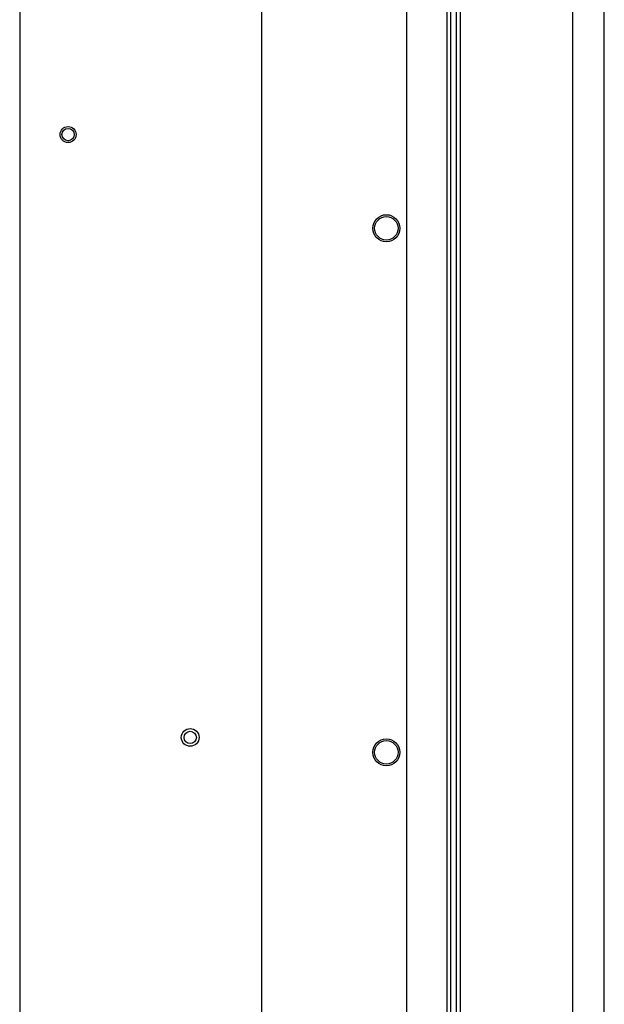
# Paper-space layout 'SUBMITTAL_E2H_2_1' of a CAD drawing. Header units: millimetres. Extents: x 0 to 841, y 0 to 594.
# Tile 59 of 67: x 701 to 731, y 476 to 525. Entities that reach past the tile are written whole.
import ezdxf

# ---------------------------------------------------------------- set-up
doc = ezdxf.new("R2010")
doc.units = ezdxf.units.MM
doc.header["$LTSCALE"] = 46.255
doc.layers.get('0').update_dxf_attribs({"linetype": 'CONTINUOUS'})
for name, color, linetype in [('002___PRT_ALL_AXES', 7, 'CONTINUOUS'), ('DATUM', 7, 'CONTINUOUS'), ('NOTES', 7, 'CONTINUOUS')]:
    doc.layers.add(name, color=color, linetype=linetype)

psp = doc.layouts.new('SUBMITTAL_E2H_2_1')

# ---------------------------------------------------------------- linework, layer by layer
at = {"color": 3, "linetype": 'CONTINUOUS'}
psp.add_line((701.202, 552.393), (701.202, 321.643), dxfattribs=at)
at = {"color": 7, "linetype": 'CONTINUOUS'}
for p, q in [((713.477, 322.393), (713.477, 547.393)), ((720.821, 322.393), (720.821, 547.393)), ((722.864, 322.393), (722.864, 547.393)), ((723.052, 322.393), (723.052, 547.393)), ((723.339, 322.393), (723.339, 547.393)), ((723.527, 322.393), (723.527, 547.393)), ((729.233, 322.393), (729.233, 547.393)), ((730.821, 322.393), (730.821, 547.393))]:
    psp.add_line(p, q, dxfattribs=at)
at = {"color": 3, "linetype": 'CONTINUOUS'}
for centre in [(703.652, 519.643), (709.839, 489.084)]:
    psp.add_circle(centre, 0.312, dxfattribs=at)
at = {"layer": '002___PRT_ALL_AXES', "color": 7, "linetype": 'CONTINUOUS'}
for centre, radius in [((703.652, 519.643), 0.406), ((709.839, 489.084), 0.449)]:
    psp.add_circle(centre, radius, dxfattribs=at)
at = {"layer": 'DATUM', "color": 7, "linetype": 'CONTINUOUS'}
for centre in [(719.777, 514.893), (719.777, 488.33)]:
    psp.add_circle(centre, 0.688, dxfattribs=at)
at = {"layer": 'NOTES', "color": 7, "linetype": 'CONTINUOUS'}
for centre in [(719.777, 514.893), (719.777, 488.33)]:
    psp.add_circle(centre, 0.594, dxfattribs=at)

doc.saveas('drawing.dxf')
